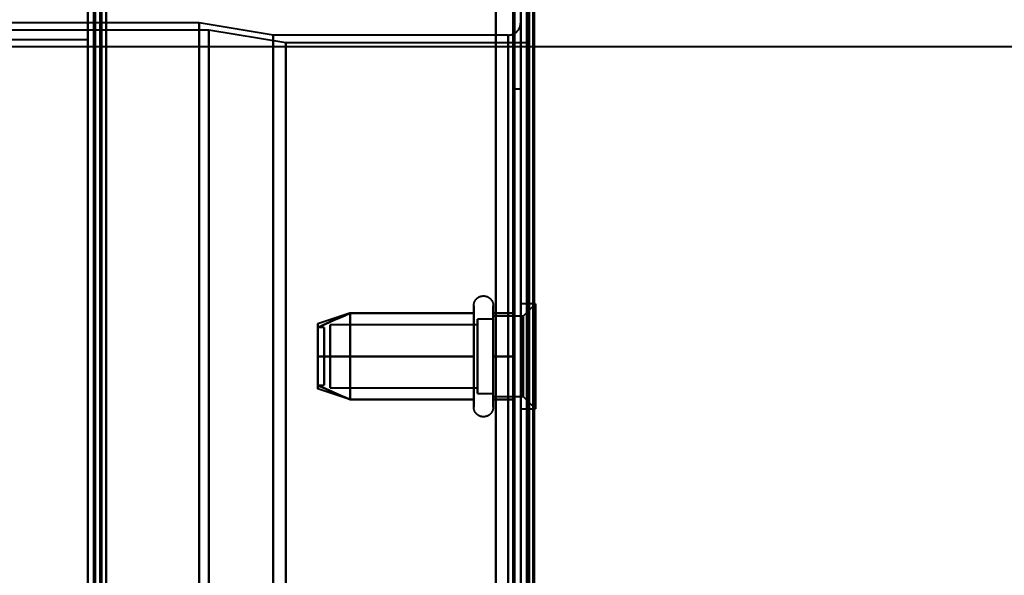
# Model space of a CAD drawing. Header units: millimetres. Extents: x -1087 to 1688, y -120 to 936.
# Tile 22 of 88: x -541 to -461, y 355 to 400. Entities that reach past the tile are written whole.
import ezdxf

# ---------------------------------------------------------------- set-up
doc = ezdxf.new("R2010")
doc.units = ezdxf.units.MM
doc.layers.add('A-GENM', color=13, linetype='Continuous', lineweight=40)
doc.layers.add('G-IMPT', color=8, linetype='Continuous', lineweight=40)

# ---------------------------------------------------------------- blocks, each defined once
blk = doc.blocks.new('NEXA 400 CALQUES_dwg-748074-Arrière')
at = {"layer": 'G-IMPT'}
for p, q in [((-534.5, 862.272), (-534.5, 129.472)), ((-535, 827.772), (-535, 128.972)), ((-500, 827.772), (-500, 128.972)), ((-500, 129.472), (-500, 827.272)), ((-500, 298.372), (-500, 410.872)), ((-500, 298.372), (-500, 410.872)), ((-500, 410.872), (-500, 185.872)), ((-500, 410.872), (-500, 185.872)), ((-499.3, 298.372), (-499.3, 410.872)), ((-499.3, 410.872), (-499.3, 298.372)), ((-500.5, 400.522), (-500.5, 397.272)), ((-500.5, 397.272), (-500.5, 400.522)), ((-500, 397.272), (-500, 400.522)), ((-500, 400.522), (-500, 397.272)), ((-535, 399.872), (-535, 298.372)), ((-535, 298.372), (-535, 399.872)), ((-534.5, 399.872), (-534.5, 298.372)), ((-534.5, 298.372), (-534.5, 399.872)), ((-500.5, 399.872), (-500.5, 298.372)), ((-500.5, 298.372), (-500.5, 399.872)), ((-500, 399.872), (-500, 298.372)), ((-500, 298.372), (-500, 399.872)), ((-526, 399.372), (-556, 399.372)), ((-520, 398.372), (-526, 399.372)), ((-526, 399.372), (-526, 298.372)), ((-526, 298.372), (-526, 399.372)), ((-500, 399.372), (-500, 298.372)), ((-500, 399.372), (-500, 197.372)), ((-500, 298.372), (-500, 399.372)), ((-525.198, 398.781), (-556.773, 398.781)), ((-518.99, 397.746), (-525.198, 398.781)), ((-525.198, 298.372), (-525.198, 398.781)), ((-525.198, 398.781), (-525.198, 298.372)), ((-501, 398.372), (-520, 398.372)), ((-520, 398.372), (-520, 298.372)), ((-520, 298.372), (-520, 398.372)), ((-501, 398.372), (-501, 298.372)), ((-501, 298.372), (-501, 398.372)), ((-501, 198.372), (-501, 398.372)), ((574.16, 397.432), (-572.615, 397.432)), ((-499.3, 397.746), (-518.99, 397.746)), ((-518.99, 298.372), (-518.99, 397.746)), ((-518.99, 298.372), (-518.99, 397.746)), ((-518.99, 397.746), (-518.99, 298.372)), ((-518.99, 397.746), (-518.99, 298.372)), ((-500.5, 397.272), (-500.5, 394.022)), ((-500.5, 394.022), (-500.5, 397.272)), ((-500, 394.022), (-500, 397.272)), ((-500, 397.272), (-500, 394.022)), ((-499.3, 298.372), (-499.3, 397.746)), ((-499.3, 397.746), (-499.3, 198.998)), ((-499.3, 397.746), (-499.3, 198.998)), ((-500.5, 394.022), (-500, 394.022)), ((-498.8, 376.622), (-500, 376.622)), ((-498.8, 376.622), (-500, 376.622)), ((-500, 368.692), (-500, 376.622)), ((-500, 368.692), (-500, 376.622)), ((-500, 376.622), (-500, 368.692)), ((-500, 376.622), (-500, 368.692)), ((-498.8, 376.622), (-499.8, 375.622)), ((-498.8, 376.622), (-499.8, 375.622)), ((-498.8, 368.692), (-498.8, 376.622)), ((-498.8, 368.692), (-498.8, 376.622)), ((-498.8, 376.622), (-498.8, 368.692)), ((-498.8, 376.622), (-498.8, 368.692)), ((-513.811, 375.867), (-516.389, 375.008)), ((-513.811, 375.867), (-516.389, 375.008)), ((-503.796, 374.422), (-503.796, 376.472)), ((-503.796, 374.422), (-503.796, 376.472)), ((-503.796, 368.272), (-503.796, 375.923)), ((-503.796, 368.272), (-503.796, 375.923)), ((-502.215, 376.472), (-502.215, 374.422)), ((-502.215, 376.472), (-502.215, 374.422)), ((-502.215, 375.923), (-502.215, 368.272)), ((-502.215, 375.923), (-502.215, 368.272)), ((-500, 368.122), (-500, 376.053)), ((-500, 368.122), (-500, 376.053)), ((-500, 376.053), (-500, 368.122)), ((-500, 376.053), (-500, 368.122)), ((-498.8, 368.122), (-498.8, 376.053)), ((-498.8, 368.122), (-498.8, 376.053)), ((-498.8, 376.053), (-498.8, 368.122)), ((-498.8, 376.053), (-498.8, 368.122)), ((-503.5, 374.921), (-515.389, 374.921)), ((-503.5, 374.921), (-515.389, 374.921)), ((-515.389, 370.165), (-515.389, 374.921)), ((-515.389, 370.165), (-515.389, 374.921)), ((-515.389, 374.921), (-515.389, 370.165)), ((-515.389, 374.921), (-515.389, 370.165)), ((-502.215, 375.372), (-503.5, 375.372)), ((-502.215, 375.372), (-503.5, 375.372)), ((-503.5, 369.774), (-503.5, 375.372)), ((-503.5, 369.774), (-503.5, 375.372)), ((-503.5, 375.372), (-503.5, 370.872)), ((-503.5, 375.372), (-503.5, 370.872)), ((-503.5, 369.372), (-503.5, 374.97)), ((-503.5, 369.372), (-503.5, 374.97)), ((-503.5, 370.165), (-503.5, 374.921)), ((-503.5, 370.165), (-503.5, 374.921)), ((-503.5, 374.921), (-503.5, 370.165)), ((-503.5, 374.921), (-503.5, 370.165)), ((-499.8, 375.622), (-502.215, 375.622)), ((-499.8, 375.622), (-502.215, 375.622)), ((-502.215, 370.747), (-502.215, 375.622)), ((-502.215, 370.747), (-502.215, 375.622)), ((-502.215, 375.622), (-502.215, 373.997)), ((-502.215, 375.622), (-502.215, 373.997)), ((-502.215, 370.872), (-502.215, 375.372)), ((-502.215, 370.872), (-502.215, 375.372)), ((-502.215, 375.372), (-502.215, 370.872)), ((-502.215, 375.372), (-502.215, 370.872)), ((-502.215, 375.187), (-502.215, 369.122)), ((-502.215, 375.187), (-502.215, 369.122)), ((-499.8, 369.558), (-499.8, 375.622)), ((-499.8, 369.558), (-499.8, 375.622)), ((-499.8, 375.622), (-499.8, 369.558)), ((-499.8, 375.622), (-499.8, 369.558)), ((-499.8, 369.122), (-499.8, 375.187)), ((-499.8, 369.122), (-499.8, 375.187)), ((-499.8, 375.187), (-499.8, 369.122)), ((-499.8, 375.187), (-499.8, 369.122)), ((-515.889, 374.702), (-516.389, 374.702)), ((-515.889, 374.702), (-516.389, 374.702)), ((-516.389, 374.702), (-516.389, 371.414)), ((-516.389, 374.702), (-516.389, 371.414)), ((-516.389, 371.414), (-516.389, 374.702)), ((-516.389, 371.414), (-516.389, 374.702)), ((-515.889, 374.702), (-515.889, 371.414)), ((-515.889, 374.702), (-515.889, 371.414)), ((-515.889, 371.414), (-515.889, 374.702)), ((-515.889, 371.414), (-515.889, 374.702)), ((-515.389, 369.824), (-515.389, 374.579)), ((-515.389, 369.824), (-515.389, 374.579)), ((-515.389, 374.579), (-515.389, 369.824)), ((-515.389, 374.579), (-515.389, 369.824)), ((-503.796, 368.822), (-503.796, 374.422)), ((-503.796, 368.822), (-503.796, 374.422)), ((-503.5, 369.824), (-503.5, 374.579)), ((-503.5, 369.824), (-503.5, 374.579)), ((-503.5, 374.579), (-503.5, 369.824)), ((-503.5, 374.579), (-503.5, 369.824)), ((-502.215, 374.422), (-502.215, 368.822)), ((-502.215, 374.422), (-502.215, 368.822)), ((-516.389, 373.331), (-516.389, 370.042)), ((-516.389, 373.331), (-516.389, 370.042)), ((-516.389, 370.042), (-516.389, 373.331)), ((-516.389, 370.042), (-516.389, 373.331)), ((-515.889, 373.331), (-515.889, 370.042)), ((-515.889, 373.331), (-515.889, 370.042)), ((-515.889, 370.042), (-515.889, 373.331)), ((-515.889, 370.042), (-515.889, 373.331)), ((-503.5, 373.872), (-503.5, 369.774)), ((-503.5, 373.872), (-503.5, 369.774)), ((-502.215, 369.122), (-502.215, 373.997)), ((-502.215, 369.122), (-502.215, 373.997)), ((-502.215, 373.997), (-502.215, 369.558)), ((-502.215, 373.997), (-502.215, 369.558)), ((-502.215, 369.372), (-502.215, 373.872)), ((-502.215, 369.372), (-502.215, 373.872)), ((-502.215, 373.872), (-502.215, 369.372)), ((-502.215, 373.872), (-502.215, 369.372)), ((-503.5, 370.872), (-503.5, 369.372)), ((-503.5, 370.872), (-503.5, 369.372)), ((-516.389, 370.042), (-515.889, 370.042)), ((-516.389, 370.042), (-515.889, 370.042)), ((-513.811, 368.877), (-516.389, 369.737)), ((-513.811, 368.877), (-516.389, 369.737)), ((-515.389, 369.824), (-503.5, 369.824)), ((-515.389, 369.824), (-503.5, 369.824)), ((-503.5, 369.372), (-502.215, 369.372)), ((-503.5, 369.372), (-502.215, 369.372)), ((-502.215, 369.122), (-499.8, 369.122)), ((-502.215, 369.122), (-499.8, 369.122)), ((-499.8, 369.122), (-498.8, 368.122)), ((-499.8, 369.122), (-498.8, 368.122)), ((-500, 368.122), (-498.8, 368.122)), ((-500, 368.122), (-498.8, 368.122))]:
    blk.add_line(p, q, dxfattribs=at)
at = {"layer": 'G-IMPT', "flags": 128}
for points in [[(-535, 128.972), (-535, 312.422), (-535, 495.872), (-535, 679.322), (-535, 862.772)], [(-535, 862.772), (-535, 679.322), (-535, 495.872), (-535, 312.422), (-535, 128.972)], [(-534.5, 128.972), (-534.5, 312.422), (-534.5, 495.872), (-534.5, 679.322), (-534.5, 862.772)], [(-534.5, 129.472), (-534.5, 312.672), (-534.5, 495.872), (-534.5, 679.072), (-534.5, 862.272)], [(-534.5, 862.272), (-534.5, 679.072), (-534.5, 495.872), (-534.5, 312.672), (-534.5, 129.472)], [(-534.5, 129.472), (-534.5, 312.672), (-534.5, 495.872), (-534.5, 679.072), (-534.5, 862.272)], [(-534.5, 862.272), (-534.5, 679.072), (-534.5, 495.872), (-534.5, 312.672), (-534.5, 129.472)], [(-534.5, 129.472), (-534.5, 312.672), (-534.5, 495.872), (-534.5, 679.072), (-534.5, 862.272)], [(-534.5, 862.272), (-534.5, 679.072), (-534.5, 495.872), (-534.5, 312.672), (-534.5, 129.472)], [(-534.4, 862.772), (-534.4, 679.322), (-534.4, 495.872), (-534.4, 312.422), (-534.4, 128.972)], [(-534.4, 862.772), (-534.4, 679.322), (-534.4, 495.872), (-534.4, 312.422), (-534.4, 128.972)], [(-534.4, 128.972), (-534.4, 312.422), (-534.4, 495.872), (-534.4, 679.322), (-534.4, 862.772)], [(-534, 862.272), (-534, 679.072), (-534, 495.872), (-534, 312.672), (-534, 129.472)], [(-534, 862.272), (-534, 679.072), (-534, 495.872), (-534, 312.672), (-534, 129.472)], [(-534, 129.472), (-534, 312.672), (-534, 495.872), (-534, 679.072), (-534, 862.272)], [(-533.9, 129.472), (-533.9, 312.672), (-533.9, 495.872), (-533.9, 679.072), (-533.9, 862.272)], [(-533.9, 862.272), (-533.9, 679.072), (-533.9, 495.872), (-533.9, 312.672), (-533.9, 129.472)], [(-533.9, 129.472), (-533.9, 312.672), (-533.9, 495.872), (-533.9, 679.072), (-533.9, 862.272)], [(-535, 827.772), (-535, 653.072), (-535, 478.372), (-535, 303.672), (-535, 128.972)], [(-535, 128.972), (-535, 303.672), (-535, 478.372), (-535, 653.072), (-535, 827.772)], [(-534.5, 827.772), (-534.5, 653.072), (-534.5, 478.372), (-534.5, 303.672), (-534.5, 128.972)], [(-534.4, 128.972), (-534.4, 303.672), (-534.4, 478.372), (-534.4, 653.072), (-534.4, 827.772)], [(-534.4, 827.772), (-534.4, 653.072), (-534.4, 478.372), (-534.4, 303.672), (-534.4, 128.972)], [(-534.4, 128.972), (-534.4, 303.672), (-534.4, 478.372), (-534.4, 653.072), (-534.4, 827.772)], [(-533.5, 129.472), (-533.5, 303.922), (-533.5, 478.372), (-533.5, 652.822), (-533.5, 827.272)], [(-533.5, 827.272), (-533.5, 652.822), (-533.5, 478.372), (-533.5, 303.922), (-533.5, 129.472)], [(-533.5, 129.472), (-533.5, 303.922), (-533.5, 478.372), (-533.5, 652.822), (-533.5, 827.272)], [(-533.5, 827.272), (-533.5, 652.822), (-533.5, 478.372), (-533.5, 303.922), (-533.5, 129.472)], [(-502, 827.772), (-502, 653.072), (-502, 478.372), (-502, 303.672), (-502, 128.972)], [(-502, 128.972), (-502, 303.672), (-502, 478.372), (-502, 653.072), (-502, 827.772)], [(-502, 128.972), (-502, 303.672), (-502, 478.372), (-502, 653.072), (-502, 827.772)], [(-502, 827.772), (-502, 653.072), (-502, 478.372), (-502, 303.672), (-502, 128.972)], [(-502, 827.272), (-502, 652.822), (-502, 478.372), (-502, 303.922), (-502, 129.472)], [(-502, 129.472), (-502, 303.922), (-502, 478.372), (-502, 652.822), (-502, 827.272)], [(-502, 129.472), (-502, 303.922), (-502, 478.372), (-502, 652.822), (-502, 827.272)], [(-502, 827.272), (-502, 652.822), (-502, 478.372), (-502, 303.922), (-502, 129.472)], [(-500.6, 827.272), (-500.6, 652.822), (-500.6, 478.372), (-500.6, 303.922), (-500.6, 129.472)], [(-500.6, 827.272), (-500.6, 652.822), (-500.6, 478.372), (-500.6, 303.922), (-500.6, 129.472)], [(-500.6, 129.472), (-500.6, 303.922), (-500.6, 478.372), (-500.6, 652.822), (-500.6, 827.272)], [(-500.6, 129.472), (-500.6, 303.922), (-500.6, 478.372), (-500.6, 652.822), (-500.6, 827.272)], [(-500.6, 129.472), (-500.6, 303.922), (-500.6, 478.372), (-500.6, 652.822), (-500.6, 827.272)], [(-500.6, 827.272), (-500.6, 652.822), (-500.6, 478.372), (-500.6, 303.922), (-500.6, 129.472)], [(-500.5, 129.472), (-500.5, 303.922), (-500.5, 478.372), (-500.5, 652.822), (-500.5, 827.272)], [(-500.5, 827.272), (-500.5, 652.822), (-500.5, 478.372), (-500.5, 303.922), (-500.5, 129.472)], [(-500, 827.772), (-500, 653.072), (-500, 478.372), (-500, 303.672), (-500, 128.972)], [(-500, 128.972), (-500, 303.672), (-500, 478.372), (-500, 653.072), (-500, 827.772)], [(-500, 827.272), (-500, 652.822), (-500, 478.372), (-500, 303.922), (-500, 129.472)], [(-500, 129.472), (-500, 303.922), (-500, 478.372), (-500, 652.822), (-500, 827.272)], [(-500, 129.472), (-500, 303.922), (-500, 478.372), (-500, 652.822), (-500, 827.272)], [(-500, 161.372), (-500, 327.847), (-500, 494.322), (-500, 660.797), (-500, 827.272)], [(-500, 827.272), (-500, 652.822), (-500, 478.372), (-500, 303.922), (-500, 129.472)], [(-500, 827.272), (-500, 660.797), (-500, 494.322), (-500, 327.847), (-500, 161.372)], [(-499.5, 827.772), (-499.5, 653.072), (-499.5, 478.372), (-499.5, 303.672), (-499.5, 128.972)], [(-499.5, 827.272), (-499.5, 652.822), (-499.5, 478.372), (-499.5, 303.922), (-499.5, 129.472)], [(-499.5, 129.472), (-499.5, 303.922), (-499.5, 478.372), (-499.5, 652.822), (-499.5, 827.272)], [(-499.5, 129.472), (-499.5, 303.922), (-499.5, 478.372), (-499.5, 652.822), (-499.5, 827.272)], [(-499.5, 827.272), (-499.5, 652.822), (-499.5, 478.372), (-499.5, 303.922), (-499.5, 129.472)], [(-499.5, 129.472), (-499.5, 303.922), (-499.5, 478.372), (-499.5, 652.822), (-499.5, 827.272)], [(-499.5, 827.272), (-499.5, 652.822), (-499.5, 478.372), (-499.5, 303.922), (-499.5, 129.472)], [(-499.4, 128.972), (-499.4, 303.672), (-499.4, 478.372), (-499.4, 653.072), (-499.4, 827.772)], [(-499.4, 827.772), (-499.4, 653.072), (-499.4, 478.372), (-499.4, 303.672), (-499.4, 128.972)], [(-499.4, 128.972), (-499.4, 303.672), (-499.4, 478.372), (-499.4, 653.072), (-499.4, 827.772)], [(-499, 129.372), (-499, 303.872), (-499, 478.372), (-499, 652.872), (-499, 827.372)], [(-499, 827.372), (-499, 652.872), (-499, 478.372), (-499, 303.872), (-499, 129.372)], [(-499, 827.272), (-499, 652.822), (-499, 478.372), (-499, 303.922), (-499, 129.472)], [(-499, 129.472), (-499, 303.922), (-499, 478.372), (-499, 652.822), (-499, 827.272)], [(-498.9, 161.372), (-498.9, 327.847), (-498.9, 494.322), (-498.9, 660.797), (-498.9, 827.272)], [(-498.9, 827.272), (-498.9, 660.797), (-498.9, 494.322), (-498.9, 327.847), (-498.9, 161.372)], [(-535, 670.072), (-535, 570.472), (-535, 470.872), (-535, 371.272), (-535, 271.672)], [(-535, 271.672), (-535, 371.272), (-535, 470.872), (-535, 570.472), (-535, 670.072)], [(-535, 670.072), (-535, 570.472), (-535, 470.872), (-535, 371.272), (-535, 271.672)], [(-535, 271.672), (-535, 371.272), (-535, 470.872), (-535, 570.472), (-535, 670.072)], [(-534.5, 271.672), (-534.5, 371.272), (-534.5, 470.872), (-534.5, 570.472), (-534.5, 670.072)], [(-534.4, 670.072), (-534.4, 570.472), (-534.4, 470.872), (-534.4, 371.272), (-534.4, 271.672)], [(-534.4, 271.672), (-534.4, 371.272), (-534.4, 470.872), (-534.4, 570.472), (-534.4, 670.072)], [(-534.4, 670.072), (-534.4, 570.472), (-534.4, 470.872), (-534.4, 371.272), (-534.4, 271.672)], [(-533.5, 271.672), (-533.5, 371.272), (-533.5, 470.872), (-533.5, 570.472), (-533.5, 670.072)], [(-533.5, 670.072), (-533.5, 570.472), (-533.5, 470.872), (-533.5, 371.272), (-533.5, 271.672)], [(-533.5, 271.672), (-533.5, 371.272), (-533.5, 470.872), (-533.5, 570.472), (-533.5, 670.072)], [(-533.5, 670.072), (-533.5, 570.472), (-533.5, 470.872), (-533.5, 371.272), (-533.5, 271.672)], [(-501, 398.372), (-500.96, 398.373), (-500.92, 398.376), (-500.88, 398.379), (-500.841, 398.385), (-500.801, 398.392), (-500.762, 398.401), (-500.724, 398.411), (-500.685, 398.423), (-500.648, 398.436), (-500.611, 398.451), (-500.574, 398.468), (-500.538, 398.485), (-500.503, 398.504), (-500.469, 398.525), (-500.435, 398.547), (-500.403, 398.57), (-500.371, 398.595), (-500.341, 398.62), (-500.311, 398.647), (-500.283, 398.676), (-500.255, 398.705), (-500.229, 398.735), (-500.204, 398.766), (-500.181, 398.799), (-500.159, 398.832), (-500.138, 398.866), (-500.118, 398.901), (-500.1, 398.937), (-500.083, 398.973), (-500.068, 399.01), (-500.054, 399.048), (-500.042, 399.086), (-500.031, 399.124), (-500.022, 399.163), (-500.015, 399.202), (-500.009, 399.242), (-500.004, 399.282), (-500.001, 399.322), (-500, 399.362), (-500, 399.372)], [(-503.796, 376.472), (-503.795, 376.504), (-503.793, 376.535), (-503.79, 376.567), (-503.786, 376.598), (-503.78, 376.629), (-503.773, 376.66), (-503.765, 376.691), (-503.756, 376.721), (-503.745, 376.751), (-503.733, 376.78), (-503.72, 376.809), (-503.706, 376.837), (-503.691, 376.865), (-503.675, 376.892), (-503.658, 376.919), (-503.639, 376.944), (-503.62, 376.969), (-503.6, 376.993), (-503.578, 377.017), (-503.556, 377.039), (-503.533, 377.061), (-503.509, 377.082), (-503.484, 377.101), (-503.459, 377.12), (-503.432, 377.137), (-503.405, 377.154), (-503.378, 377.169), (-503.35, 377.184), (-503.321, 377.197), (-503.292, 377.209), (-503.262, 377.22), (-503.232, 377.23), (-503.201, 377.238), (-503.171, 377.245), (-503.14, 377.251), (-503.108, 377.256), (-503.077, 377.259), (-503.045, 377.262), (-503.014, 377.263), (-502.982, 377.262), (-502.951, 377.261), (-502.919, 377.258), (-502.888, 377.254), (-502.857, 377.249), (-502.826, 377.242), (-502.795, 377.234), (-502.765, 377.225), (-502.735, 377.215), (-502.705, 377.204), (-502.676, 377.191), (-502.648, 377.177), (-502.62, 377.162), (-502.593, 377.146), (-502.566, 377.129), (-502.54, 377.111), (-502.515, 377.092), (-502.491, 377.072), (-502.467, 377.051), (-502.444, 377.029), (-502.422, 377.006), (-502.402, 376.982), (-502.382, 376.958), (-502.363, 376.933), (-502.345, 376.907), (-502.328, 376.88), (-502.312, 376.852), (-502.298, 376.824), (-502.284, 376.796), (-502.272, 376.767), (-502.261, 376.737), (-502.251, 376.707), (-502.242, 376.677), (-502.234, 376.646), (-502.228, 376.615), (-502.223, 376.584), (-502.219, 376.552), (-502.216, 376.521), (-502.215, 376.489), (-502.215, 376.472)], [(-503.796, 376.472), (-503.795, 376.504), (-503.793, 376.535), (-503.79, 376.567), (-503.786, 376.598), (-503.78, 376.629), (-503.773, 376.66), (-503.765, 376.691), (-503.756, 376.721), (-503.745, 376.751), (-503.733, 376.78), (-503.72, 376.809), (-503.706, 376.837), (-503.691, 376.865), (-503.675, 376.892), (-503.658, 376.919), (-503.639, 376.944), (-503.62, 376.969), (-503.6, 376.993), (-503.578, 377.017), (-503.556, 377.039), (-503.533, 377.061), (-503.509, 377.082), (-503.484, 377.101), (-503.459, 377.12), (-503.432, 377.137), (-503.405, 377.154), (-503.378, 377.169), (-503.35, 377.184), (-503.321, 377.197), (-503.292, 377.209), (-503.262, 377.22), (-503.232, 377.23), (-503.201, 377.238), (-503.171, 377.245), (-503.14, 377.251), (-503.108, 377.256), (-503.077, 377.259), (-503.045, 377.262), (-503.014, 377.263), (-502.982, 377.262), (-502.951, 377.261), (-502.919, 377.258), (-502.888, 377.254), (-502.857, 377.249), (-502.826, 377.242), (-502.795, 377.234), (-502.765, 377.225), (-502.735, 377.215), (-502.705, 377.204), (-502.676, 377.191), (-502.648, 377.177), (-502.62, 377.162), (-502.593, 377.146), (-502.566, 377.129), (-502.54, 377.111), (-502.515, 377.092), (-502.491, 377.072), (-502.467, 377.051), (-502.444, 377.029), (-502.422, 377.006), (-502.402, 376.982), (-502.382, 376.958), (-502.363, 376.933), (-502.345, 376.907), (-502.328, 376.88), (-502.312, 376.852), (-502.298, 376.824), (-502.284, 376.796), (-502.272, 376.767), (-502.261, 376.737), (-502.251, 376.707), (-502.242, 376.677), (-502.234, 376.646), (-502.228, 376.615), (-502.223, 376.584), (-502.219, 376.552), (-502.216, 376.521), (-502.215, 376.489), (-502.215, 376.472)], [(-513.796, 375.872), (-514.444, 375.584), (-515.092, 375.295), (-515.741, 375.007), (-516.389, 374.718)], [(-516.389, 374.718), (-515.741, 375.007), (-515.092, 375.295), (-514.444, 375.584), (-513.796, 375.872)], [(-513.796, 375.872), (-514.444, 375.584), (-515.092, 375.295), (-515.741, 375.007), (-516.389, 374.718)], [(-516.389, 374.718), (-515.741, 375.007), (-515.092, 375.295), (-514.444, 375.584), (-513.796, 375.872)], [(-513.796, 375.872), (-514.444, 375.584), (-515.092, 375.295), (-515.741, 375.007), (-516.389, 374.718)], [(-516.389, 374.718), (-515.741, 375.007), (-515.092, 375.295), (-514.444, 375.584), (-513.796, 375.872)], [(-513.796, 375.872), (-514.444, 375.584), (-515.092, 375.295), (-515.741, 375.007), (-516.389, 374.718)], [(-516.389, 374.718), (-515.741, 375.007), (-515.092, 375.295), (-514.444, 375.584), (-513.796, 375.872)], [(-513.796, 372.372), (-513.796, 373.247), (-513.796, 374.122), (-513.796, 374.997), (-513.796, 375.872)], [(-513.796, 375.872), (-513.796, 374.997), (-513.796, 374.122), (-513.796, 373.247), (-513.796, 372.372)], [(-513.796, 372.372), (-513.796, 373.247), (-513.796, 374.122), (-513.796, 374.997), (-513.796, 375.872)], [(-513.796, 375.872), (-513.796, 374.997), (-513.796, 374.122), (-513.796, 373.247), (-513.796, 372.372)], [(-513.796, 375.872), (-513.796, 374.997), (-513.796, 374.122), (-513.796, 373.247), (-513.796, 372.372)], [(-503.796, 375.872), (-506.296, 375.872), (-508.796, 375.872), (-511.296, 375.872), (-513.796, 375.872)], [(-513.796, 375.872), (-511.296, 375.872), (-508.796, 375.872), (-506.296, 375.872), (-503.796, 375.872)], [(-503.796, 375.872), (-506.296, 375.872), (-508.796, 375.872), (-511.296, 375.872), (-513.796, 375.872)], [(-513.796, 372.372), (-513.796, 373.247), (-513.796, 374.122), (-513.796, 374.997), (-513.796, 375.872)], [(-513.796, 375.872), (-511.296, 375.872), (-508.796, 375.872), (-506.296, 375.872), (-503.796, 375.872)], [(-513.796, 375.872), (-513.796, 374.997), (-513.796, 374.122), (-513.796, 373.247), (-513.796, 372.372)], [(-503.796, 375.872), (-506.296, 375.872), (-508.796, 375.872), (-511.296, 375.872), (-513.796, 375.872)], [(-513.796, 375.872), (-511.296, 375.872), (-508.796, 375.872), (-506.296, 375.872), (-503.796, 375.872)], [(-503.796, 375.872), (-506.296, 375.872), (-508.796, 375.872), (-511.296, 375.872), (-513.796, 375.872)], [(-513.796, 372.372), (-513.796, 373.247), (-513.796, 374.122), (-513.796, 374.997), (-513.796, 375.872)], [(-513.796, 375.872), (-511.296, 375.872), (-508.796, 375.872), (-506.296, 375.872), (-503.796, 375.872)], [(-503.796, 376.472), (-503.796, 376.469), (-503.796, 376.459), (-503.796, 376.443), (-503.796, 376.42), (-503.796, 376.391), (-503.796, 376.355), (-503.796, 376.313), (-503.796, 376.264), (-503.796, 376.209), (-503.796, 376.149), (-503.796, 376.082), (-503.796, 376.009), (-503.796, 375.93), (-503.796, 375.846), (-503.796, 375.756), (-503.796, 375.661), (-503.796, 375.56), (-503.796, 375.455), (-503.796, 375.344), (-503.796, 375.229), (-503.796, 375.109), (-503.796, 374.985), (-503.796, 374.856), (-503.796, 374.724), (-503.796, 374.588), (-503.796, 374.448), (-503.796, 374.305), (-503.796, 374.159), (-503.796, 374.01), (-503.796, 373.858), (-503.796, 373.704), (-503.796, 373.548), (-503.796, 373.39), (-503.796, 373.23), (-503.796, 373.069), (-503.796, 372.907), (-503.796, 372.744), (-503.796, 372.58), (-503.796, 372.417), (-503.796, 372.253), (-503.796, 372.089), (-503.796, 371.925), (-503.796, 371.763), (-503.796, 371.601), (-503.796, 371.441), (-503.796, 371.282), (-503.796, 371.125), (-503.796, 370.969), (-503.796, 370.817), (-503.796, 370.666), (-503.796, 370.518), (-503.796, 370.374), (-503.796, 370.232), (-503.796, 370.094), (-503.796, 369.959), (-503.796, 369.829), (-503.796, 369.702), (-503.796, 369.58), (-503.796, 369.462), (-503.796, 369.349), (-503.796, 369.241), (-503.796, 369.137), (-503.796, 369.039), (-503.796, 368.946), (-503.796, 368.859), (-503.796, 368.822)], [(-503.796, 375.923), (-503.796, 376.002), (-503.796, 376.075), (-503.796, 376.143), (-503.796, 376.204), (-503.796, 376.26), (-503.796, 376.309), (-503.796, 376.351), (-503.796, 376.388), (-503.796, 376.418), (-503.796, 376.441), (-503.796, 376.458), (-503.796, 376.468), (-503.796, 376.472)], [(-503.796, 376.472), (-503.796, 376.469), (-503.796, 376.459), (-503.796, 376.443), (-503.796, 376.42), (-503.796, 376.391), (-503.796, 376.355), (-503.796, 376.313), (-503.796, 376.264), (-503.796, 376.209), (-503.796, 376.149), (-503.796, 376.082), (-503.796, 376.009), (-503.796, 375.93), (-503.796, 375.846), (-503.796, 375.756), (-503.796, 375.661), (-503.796, 375.56), (-503.796, 375.455), (-503.796, 375.344), (-503.796, 375.229), (-503.796, 375.109), (-503.796, 374.985), (-503.796, 374.856), (-503.796, 374.724), (-503.796, 374.588), (-503.796, 374.448), (-503.796, 374.305), (-503.796, 374.159), (-503.796, 374.01), (-503.796, 373.858), (-503.796, 373.704), (-503.796, 373.548), (-503.796, 373.39), (-503.796, 373.23), (-503.796, 373.069), (-503.796, 372.907), (-503.796, 372.744), (-503.796, 372.58), (-503.796, 372.417), (-503.796, 372.253), (-503.796, 372.089), (-503.796, 371.925), (-503.796, 371.763), (-503.796, 371.601), (-503.796, 371.441), (-503.796, 371.282), (-503.796, 371.125), (-503.796, 370.969), (-503.796, 370.817), (-503.796, 370.666), (-503.796, 370.518), (-503.796, 370.374), (-503.796, 370.232), (-503.796, 370.094), (-503.796, 369.959), (-503.796, 369.829), (-503.796, 369.702), (-503.796, 369.58), (-503.796, 369.462), (-503.796, 369.349), (-503.796, 369.241), (-503.796, 369.137), (-503.796, 369.039), (-503.796, 368.946), (-503.796, 368.859), (-503.796, 368.822)], [(-503.796, 375.923), (-503.796, 376.002), (-503.796, 376.075), (-503.796, 376.143), (-503.796, 376.204), (-503.796, 376.26), (-503.796, 376.309), (-503.796, 376.351), (-503.796, 376.388), (-503.796, 376.418), (-503.796, 376.441), (-503.796, 376.458), (-503.796, 376.468), (-503.796, 376.472)], [(-503.796, 368.272), (-503.796, 368.276), (-503.796, 368.285), (-503.796, 368.302), (-503.796, 368.325), (-503.796, 368.354), (-503.796, 368.39), (-503.796, 368.432), (-503.796, 368.48), (-503.796, 368.535), (-503.796, 368.596), (-503.796, 368.663), (-503.796, 368.736), (-503.796, 368.814), (-503.796, 368.899), (-503.796, 368.988), (-503.796, 369.084), (-503.796, 369.184), (-503.796, 369.29), (-503.796, 369.4), (-503.796, 369.516), (-503.796, 369.636), (-503.796, 369.76), (-503.796, 369.888), (-503.796, 370.021), (-503.796, 370.157), (-503.796, 370.297), (-503.796, 370.44), (-503.796, 370.586), (-503.796, 370.735), (-503.796, 370.887), (-503.796, 371.041), (-503.796, 371.197), (-503.796, 371.355), (-503.796, 371.514), (-503.796, 371.675), (-503.796, 371.838), (-503.796, 372.001), (-503.796, 372.164), (-503.796, 372.328), (-503.796, 372.492), (-503.796, 372.656), (-503.796, 372.819), (-503.796, 372.982), (-503.796, 373.143), (-503.796, 373.304), (-503.796, 373.463), (-503.796, 373.62), (-503.796, 373.775), (-503.796, 373.928), (-503.796, 374.079), (-503.796, 374.226), (-503.796, 374.371), (-503.796, 374.513), (-503.796, 374.651), (-503.796, 374.785), (-503.796, 374.916), (-503.796, 375.042), (-503.796, 375.165), (-503.796, 375.282), (-503.796, 375.396), (-503.796, 375.504), (-503.796, 375.607), (-503.796, 375.705), (-503.796, 375.798), (-503.796, 375.886), (-503.796, 375.923)], [(-503.796, 368.272), (-503.796, 368.276), (-503.796, 368.285), (-503.796, 368.302), (-503.796, 368.325), (-503.796, 368.354), (-503.796, 368.39), (-503.796, 368.432), (-503.796, 368.48), (-503.796, 368.535), (-503.796, 368.596), (-503.796, 368.663), (-503.796, 368.736), (-503.796, 368.814), (-503.796, 368.899), (-503.796, 368.988), (-503.796, 369.084), (-503.796, 369.184), (-503.796, 369.29), (-503.796, 369.4), (-503.796, 369.516), (-503.796, 369.636), (-503.796, 369.76), (-503.796, 369.888), (-503.796, 370.021), (-503.796, 370.157), (-503.796, 370.297), (-503.796, 370.44), (-503.796, 370.586), (-503.796, 370.735), (-503.796, 370.887), (-503.796, 371.041), (-503.796, 371.197), (-503.796, 371.355), (-503.796, 371.514), (-503.796, 371.675), (-503.796, 371.838), (-503.796, 372.001), (-503.796, 372.164), (-503.796, 372.328), (-503.796, 372.492), (-503.796, 372.656), (-503.796, 372.819), (-503.796, 372.982), (-503.796, 373.143), (-503.796, 373.304), (-503.796, 373.463), (-503.796, 373.62), (-503.796, 373.775), (-503.796, 373.928), (-503.796, 374.079), (-503.796, 374.226), (-503.796, 374.371), (-503.796, 374.513), (-503.796, 374.651), (-503.796, 374.785), (-503.796, 374.916), (-503.796, 375.042), (-503.796, 375.165), (-503.796, 375.282), (-503.796, 375.396), (-503.796, 375.504), (-503.796, 375.607), (-503.796, 375.705), (-503.796, 375.798), (-503.796, 375.886), (-503.796, 375.923)], [(-503.796, 372.372), (-503.796, 373.247), (-503.796, 374.122), (-503.796, 374.997), (-503.796, 375.872)], [(-503.796, 375.872), (-503.796, 374.997), (-503.796, 374.122), (-503.796, 373.247), (-503.796, 372.372)], [(-503.796, 372.372), (-503.796, 373.247), (-503.796, 374.122), (-503.796, 374.997), (-503.796, 375.872)], [(-503.796, 375.872), (-503.796, 374.997), (-503.796, 374.122), (-503.796, 373.247), (-503.796, 372.372)], [(-502.215, 376.472), (-502.215, 376.469), (-502.215, 376.459), (-502.215, 376.443), (-502.215, 376.42), (-502.215, 376.391), (-502.215, 376.355), (-502.215, 376.313), (-502.215, 376.264), (-502.215, 376.209), (-502.215, 376.149), (-502.215, 376.082), (-502.215, 376.009), (-502.215, 375.93), (-502.215, 375.923)], [(-502.215, 368.822), (-502.215, 368.906), (-502.215, 368.997), (-502.215, 369.093), (-502.215, 369.194), (-502.215, 369.3), (-502.215, 369.411), (-502.215, 369.526), (-502.215, 369.647), (-502.215, 369.771), (-502.215, 369.9), (-502.215, 370.033), (-502.215, 370.169), (-502.215, 370.31), (-502.215, 370.453), (-502.215, 370.599), (-502.215, 370.749), (-502.215, 370.9), (-502.215, 371.055), (-502.215, 371.211), (-502.215, 371.369), (-502.215, 371.529), (-502.215, 371.69), (-502.215, 371.852), (-502.215, 372.015), (-502.215, 372.179), (-502.215, 372.343), (-502.215, 372.507), (-502.215, 372.671), (-502.215, 372.834), (-502.215, 372.996), (-502.215, 373.158), (-502.215, 373.318), (-502.215, 373.477), (-502.215, 373.634), (-502.215, 373.789), (-502.215, 373.942), (-502.215, 374.092), (-502.215, 374.239), (-502.215, 374.384), (-502.215, 374.525), (-502.215, 374.663), (-502.215, 374.797), (-502.215, 374.927), (-502.215, 375.054), (-502.215, 375.175), (-502.215, 375.293), (-502.215, 375.406), (-502.215, 375.513), (-502.215, 375.616), (-502.215, 375.714), (-502.215, 375.806), (-502.215, 375.893), (-502.215, 375.974), (-502.215, 376.05), (-502.215, 376.119), (-502.215, 376.183), (-502.215, 376.24), (-502.215, 376.292), (-502.215, 376.337), (-502.215, 376.375), (-502.215, 376.408), (-502.215, 376.433), (-502.215, 376.453), (-502.215, 376.465), (-502.215, 376.472), (-502.215, 376.472)], [(-502.215, 376.472), (-502.215, 376.469), (-502.215, 376.459), (-502.215, 376.443), (-502.215, 376.42), (-502.215, 376.391), (-502.215, 376.355), (-502.215, 376.313), (-502.215, 376.264), (-502.215, 376.209), (-502.215, 376.149), (-502.215, 376.082), (-502.215, 376.009), (-502.215, 375.93), (-502.215, 375.923)], [(-502.215, 368.822), (-502.215, 368.906), (-502.215, 368.997), (-502.215, 369.093), (-502.215, 369.194), (-502.215, 369.3), (-502.215, 369.411), (-502.215, 369.526), (-502.215, 369.647), (-502.215, 369.771), (-502.215, 369.9), (-502.215, 370.033), (-502.215, 370.169), (-502.215, 370.31), (-502.215, 370.453), (-502.215, 370.599), (-502.215, 370.749), (-502.215, 370.9), (-502.215, 371.055), (-502.215, 371.211), (-502.215, 371.369), (-502.215, 371.529), (-502.215, 371.69), (-502.215, 371.852), (-502.215, 372.015), (-502.215, 372.179), (-502.215, 372.343), (-502.215, 372.507), (-502.215, 372.671), (-502.215, 372.834), (-502.215, 372.996), (-502.215, 373.158), (-502.215, 373.318), (-502.215, 373.477), (-502.215, 373.634), (-502.215, 373.789), (-502.215, 373.942), (-502.215, 374.092), (-502.215, 374.239), (-502.215, 374.384), (-502.215, 374.525), (-502.215, 374.663), (-502.215, 374.797), (-502.215, 374.927), (-502.215, 375.054), (-502.215, 375.175), (-502.215, 375.293), (-502.215, 375.406), (-502.215, 375.513), (-502.215, 375.616), (-502.215, 375.714), (-502.215, 375.806), (-502.215, 375.893), (-502.215, 375.974), (-502.215, 376.05), (-502.215, 376.119), (-502.215, 376.183), (-502.215, 376.24), (-502.215, 376.292), (-502.215, 376.337), (-502.215, 376.375), (-502.215, 376.408), (-502.215, 376.433), (-502.215, 376.453), (-502.215, 376.465), (-502.215, 376.472), (-502.215, 376.472)], [(-502.215, 375.923), (-502.215, 375.838), (-502.215, 375.748), (-502.215, 375.652), (-502.215, 375.551), (-502.215, 375.445), (-502.215, 375.334), (-502.215, 375.218), (-502.215, 375.098), (-502.215, 374.973), (-502.215, 374.844), (-502.215, 374.712), (-502.215, 374.575), (-502.215, 374.435), (-502.215, 374.292), (-502.215, 374.145), (-502.215, 373.996), (-502.215, 373.844), (-502.215, 373.69), (-502.215, 373.534), (-502.215, 373.376), (-502.215, 373.216), (-502.215, 373.055), (-502.215, 372.892), (-502.215, 372.729), (-502.215, 372.566), (-502.215, 372.402), (-502.215, 372.238), (-502.215, 372.074), (-502.215, 371.911), (-502.215, 371.748), (-502.215, 371.587), (-502.215, 371.426), (-502.215, 371.268), (-502.215, 371.111), (-502.215, 370.956), (-502.215, 370.803), (-502.215, 370.653), (-502.215, 370.505), (-502.215, 370.361), (-502.215, 370.219), (-502.215, 370.082), (-502.215, 369.948), (-502.215, 369.817), (-502.215, 369.691), (-502.215, 369.569), (-502.215, 369.452), (-502.215, 369.339), (-502.215, 369.231), (-502.215, 369.128), (-502.215, 369.031), (-502.215, 368.938), (-502.215, 368.851), (-502.215, 368.77), (-502.215, 368.695), (-502.215, 368.625), (-502.215, 368.562), (-502.215, 368.504), (-502.215, 368.453), (-502.215, 368.408), (-502.215, 368.369), (-502.215, 368.337), (-502.215, 368.311), (-502.215, 368.292), (-502.215, 368.279), (-502.215, 368.273), (-502.215, 368.272)], [(-502.215, 375.923), (-502.215, 375.838), (-502.215, 375.748), (-502.215, 375.652), (-502.215, 375.551), (-502.215, 375.445), (-502.215, 375.334), (-502.215, 375.218), (-502.215, 375.098), (-502.215, 374.973), (-502.215, 374.844), (-502.215, 374.712), (-502.215, 374.575), (-502.215, 374.435), (-502.215, 374.292), (-502.215, 374.145), (-502.215, 373.996), (-502.215, 373.844), (-502.215, 373.69), (-502.215, 373.534), (-502.215, 373.376), (-502.215, 373.216), (-502.215, 373.055), (-502.215, 372.892), (-502.215, 372.729), (-502.215, 372.566), (-502.215, 372.402), (-502.215, 372.238), (-502.215, 372.074), (-502.215, 371.911), (-502.215, 371.748), (-502.215, 371.587), (-502.215, 371.426), (-502.215, 371.268), (-502.215, 371.111), (-502.215, 370.956), (-502.215, 370.803), (-502.215, 370.653), (-502.215, 370.505), (-502.215, 370.361), (-502.215, 370.219), (-502.215, 370.082), (-502.215, 369.948), (-502.215, 369.817), (-502.215, 369.691), (-502.215, 369.569), (-502.215, 369.452), (-502.215, 369.339), (-502.215, 369.231), (-502.215, 369.128), (-502.215, 369.031), (-502.215, 368.938), (-502.215, 368.851), (-502.215, 368.77), (-502.215, 368.695), (-502.215, 368.625), (-502.215, 368.562), (-502.215, 368.504), (-502.215, 368.453), (-502.215, 368.408), (-502.215, 368.369), (-502.215, 368.337), (-502.215, 368.311), (-502.215, 368.292), (-502.215, 368.279), (-502.215, 368.273), (-502.215, 368.272)], [(-502.215, 375.872), (-501.786, 375.872), (-501.357, 375.872), (-500.929, 375.872), (-500.5, 375.872)], [(-500.5, 375.872), (-500.929, 375.872), (-501.357, 375.872), (-501.786, 375.872), (-502.215, 375.872)], [(-502.215, 375.872), (-501.786, 375.872), (-501.357, 375.872), (-500.929, 375.872), (-500.5, 375.872)], [(-502.215, 372.372), (-502.215, 373.247), (-502.215, 374.122), (-502.215, 374.997), (-502.215, 375.872)], [(-500.5, 375.872), (-500.929, 375.872), (-501.357, 375.872), (-501.786, 375.872), (-502.215, 375.872)], [(-502.215, 375.872), (-502.215, 374.997), (-502.215, 374.122), (-502.215, 373.247), (-502.215, 372.372)], [(-500.5, 375.872), (-500.929, 375.872), (-501.357, 375.872), (-501.786, 375.872), (-502.215, 375.872)], [(-502.215, 375.872), (-501.786, 375.872), (-501.357, 375.872), (-500.929, 375.872), (-500.5, 375.872)], [(-502.215, 372.372), (-502.215, 373.247), (-502.215, 374.122), (-502.215, 374.997), (-502.215, 375.872)], [(-502.215, 375.872), (-501.786, 375.872), (-501.357, 375.872), (-500.929, 375.872), (-500.5, 375.872)], [(-500.5, 375.872), (-500.929, 375.872), (-501.357, 375.872), (-501.786, 375.872), (-502.215, 375.872)], [(-502.215, 375.872), (-502.215, 374.997), (-502.215, 374.122), (-502.215, 373.247), (-502.215, 372.372)], [(-500.5, 375.872), (-500.5, 374.997), (-500.5, 374.122), (-500.5, 373.247), (-500.5, 372.372)], [(-500.5, 372.372), (-500.5, 373.247), (-500.5, 374.122), (-500.5, 374.997), (-500.5, 375.872)], [(-500.5, 375.872), (-500.5, 374.997), (-500.5, 374.122), (-500.5, 373.247), (-500.5, 372.372)], [(-500.5, 372.372), (-500.5, 373.247), (-500.5, 374.122), (-500.5, 374.997), (-500.5, 375.872)], [(-500.5, 375.872), (-500.5, 374.997), (-500.5, 374.122), (-500.5, 373.247), (-500.5, 372.372)], [(-500.5, 372.372), (-500.5, 373.247), (-500.5, 374.122), (-500.5, 374.997), (-500.5, 375.872)], [(-500.5, 375.872), (-500.5, 374.997), (-500.5, 374.122), (-500.5, 373.247), (-500.5, 372.372)], [(-500.5, 372.372), (-500.5, 373.247), (-500.5, 374.122), (-500.5, 374.997), (-500.5, 375.872)], [(-513.796, 372.372), (-514.444, 372.372), (-515.092, 372.372), (-515.741, 372.372), (-516.389, 372.372)], [(-516.389, 372.372), (-515.741, 372.372), (-515.092, 372.372), (-514.444, 372.372), (-513.796, 372.372)], [(-513.796, 372.372), (-514.444, 372.372), (-515.092, 372.372), (-515.741, 372.372), (-516.389, 372.372)], [(-516.389, 372.372), (-515.741, 372.372), (-515.092, 372.372), (-514.444, 372.372), (-513.796, 372.372)], [(-513.796, 372.372), (-514.444, 372.372), (-515.092, 372.372), (-515.741, 372.372), (-516.389, 372.372)], [(-516.389, 372.372), (-515.741, 372.372), (-515.092, 372.372), (-514.444, 372.372), (-513.796, 372.372)], [(-513.796, 372.372), (-514.444, 372.372), (-515.092, 372.372), (-515.741, 372.372), (-516.389, 372.372)], [(-516.389, 372.372), (-515.741, 372.372), (-515.092, 372.372), (-514.444, 372.372), (-513.796, 372.372)], [(-513.796, 368.872), (-513.796, 369.747), (-513.796, 370.622), (-513.796, 371.497), (-513.796, 372.372)], [(-513.796, 372.372), (-513.796, 371.497), (-513.796, 370.622), (-513.796, 369.747), (-513.796, 368.872)], [(-513.796, 368.872), (-513.796, 369.747), (-513.796, 370.622), (-513.796, 371.497), (-513.796, 372.372)], [(-513.796, 372.372), (-513.796, 371.497), (-513.796, 370.622), (-513.796, 369.747), (-513.796, 368.872)], [(-513.796, 372.372), (-513.796, 371.497), (-513.796, 370.622), (-513.796, 369.747), (-513.796, 368.872)], [(-503.796, 372.372), (-506.296, 372.372), (-508.796, 372.372), (-511.296, 372.372), (-513.796, 372.372)], [(-513.796, 372.372), (-511.296, 372.372), (-508.796, 372.372), (-506.296, 372.372), (-503.796, 372.372)], [(-503.796, 372.372), (-506.296, 372.372), (-508.796, 372.372), (-511.296, 372.372), (-513.796, 372.372)], [(-513.796, 368.872), (-513.796, 369.747), (-513.796, 370.622), (-513.796, 371.497), (-513.796, 372.372)], [(-513.796, 372.372), (-511.296, 372.372), (-508.796, 372.372), (-506.296, 372.372), (-503.796, 372.372)], [(-513.796, 372.372), (-513.796, 371.497), (-513.796, 370.622), (-513.796, 369.747), (-513.796, 368.872)], [(-503.796, 372.372), (-506.296, 372.372), (-508.796, 372.372), (-511.296, 372.372), (-513.796, 372.372)], [(-513.796, 372.372), (-511.296, 372.372), (-508.796, 372.372), (-506.296, 372.372), (-503.796, 372.372)], [(-503.796, 372.372), (-506.296, 372.372), (-508.796, 372.372), (-511.296, 372.372), (-513.796, 372.372)], [(-513.796, 368.872), (-513.796, 369.747), (-513.796, 370.622), (-513.796, 371.497), (-513.796, 372.372)], [(-513.796, 372.372), (-511.296, 372.372), (-508.796, 372.372), (-506.296, 372.372), (-503.796, 372.372)], [(-503.796, 368.872), (-503.796, 369.747), (-503.796, 370.622), (-503.796, 371.497), (-503.796, 372.372)], [(-503.796, 372.372), (-503.796, 371.497), (-503.796, 370.622), (-503.796, 369.747), (-503.796, 368.872)], [(-503.796, 368.872), (-503.796, 369.747), (-503.796, 370.622), (-503.796, 371.497), (-503.796, 372.372)], [(-503.796, 372.372), (-503.796, 371.497), (-503.796, 370.622), (-503.796, 369.747), (-503.796, 368.872)], [(-500.5, 372.372), (-500.929, 372.372), (-501.357, 372.372), (-501.786, 372.372), (-502.215, 372.372)], [(-502.215, 372.372), (-501.786, 372.372), (-501.357, 372.372), (-500.929, 372.372), (-500.5, 372.372)], [(-502.215, 368.872), (-502.215, 369.747), (-502.215, 370.622), (-502.215, 371.497), (-502.215, 372.372)], [(-500.5, 372.372), (-500.929, 372.372), (-501.357, 372.372), (-501.786, 372.372), (-502.215, 372.372)], [(-502.215, 372.372), (-502.215, 371.497), (-502.215, 370.622), (-502.215, 369.747), (-502.215, 368.872)], [(-502.215, 372.372), (-501.786, 372.372), (-501.357, 372.372), (-500.929, 372.372), (-500.5, 372.372)], [(-500.5, 372.372), (-500.929, 372.372), (-501.357, 372.372), (-501.786, 372.372), (-502.215, 372.372)], [(-502.215, 368.872), (-502.215, 369.747), (-502.215, 370.622), (-502.215, 371.497), (-502.215, 372.372)], [(-502.215, 372.372), (-501.786, 372.372), (-501.357, 372.372), (-500.929, 372.372), (-500.5, 372.372)], [(-500.5, 372.372), (-500.929, 372.372), (-501.357, 372.372), (-501.786, 372.372), (-502.215, 372.372)], [(-502.215, 372.372), (-502.215, 371.497), (-502.215, 370.622), (-502.215, 369.747), (-502.215, 368.872)], [(-502.215, 372.372), (-501.786, 372.372), (-501.357, 372.372), (-500.929, 372.372), (-500.5, 372.372)], [(-500.5, 372.372), (-500.5, 371.497), (-500.5, 370.622), (-500.5, 369.747), (-500.5, 368.872)], [(-500.5, 368.872), (-500.5, 369.747), (-500.5, 370.622), (-500.5, 371.497), (-500.5, 372.372)], [(-500.5, 372.372), (-500.5, 371.497), (-500.5, 370.622), (-500.5, 369.747), (-500.5, 368.872)], [(-500.5, 368.872), (-500.5, 369.747), (-500.5, 370.622), (-500.5, 371.497), (-500.5, 372.372)], [(-500.5, 372.372), (-500.5, 371.497), (-500.5, 370.622), (-500.5, 369.747), (-500.5, 368.872)], [(-500.5, 368.872), (-500.5, 369.747), (-500.5, 370.622), (-500.5, 371.497), (-500.5, 372.372)], [(-500.5, 372.372), (-500.5, 371.497), (-500.5, 370.622), (-500.5, 369.747), (-500.5, 368.872)], [(-500.5, 368.872), (-500.5, 369.747), (-500.5, 370.622), (-500.5, 371.497), (-500.5, 372.372)], [(-516.389, 370.026), (-515.741, 369.738), (-515.092, 369.449), (-514.444, 369.161), (-513.796, 368.872)], [(-513.796, 368.872), (-514.444, 369.161), (-515.092, 369.449), (-515.741, 369.738), (-516.389, 370.026)], [(-516.389, 370.026), (-515.741, 369.738), (-515.092, 369.449), (-514.444, 369.161), (-513.796, 368.872)], [(-513.796, 368.872), (-514.444, 369.161), (-515.092, 369.449), (-515.741, 369.738), (-516.389, 370.026)], [(-516.389, 370.026), (-515.741, 369.738), (-515.092, 369.449), (-514.444, 369.161), (-513.796, 368.872)], [(-513.796, 368.872), (-514.444, 369.161), (-515.092, 369.449), (-515.741, 369.738), (-516.389, 370.026)], [(-516.389, 370.026), (-515.741, 369.738), (-515.092, 369.449), (-514.444, 369.161), (-513.796, 368.872)], [(-513.796, 368.872), (-514.444, 369.161), (-515.092, 369.449), (-515.741, 369.738), (-516.389, 370.026)], [(-513.796, 368.872), (-511.296, 368.872), (-508.796, 368.872), (-506.296, 368.872), (-503.796, 368.872)], [(-503.796, 368.872), (-506.296, 368.872), (-508.796, 368.872), (-511.296, 368.872), (-513.796, 368.872)], [(-513.796, 368.872), (-511.296, 368.872), (-508.796, 368.872), (-506.296, 368.872), (-503.796, 368.872)], [(-503.796, 368.872), (-506.296, 368.872), (-508.796, 368.872), (-511.296, 368.872), (-513.796, 368.872)], [(-513.796, 368.872), (-511.296, 368.872), (-508.796, 368.872), (-506.296, 368.872), (-503.796, 368.872)], [(-503.796, 368.872), (-506.296, 368.872), (-508.796, 368.872), (-511.296, 368.872), (-513.796, 368.872)], [(-513.796, 368.872), (-511.296, 368.872), (-508.796, 368.872), (-506.296, 368.872), (-503.796, 368.872)], [(-503.796, 368.872), (-506.296, 368.872), (-508.796, 368.872), (-511.296, 368.872), (-513.796, 368.872)], [(-503.796, 368.822), (-503.796, 368.742), (-503.796, 368.669), (-503.796, 368.602), (-503.796, 368.54), (-503.796, 368.485), (-503.796, 368.436), (-503.796, 368.393), (-503.796, 368.357), (-503.796, 368.327), (-503.796, 368.304), (-503.796, 368.287), (-503.796, 368.276), (-503.796, 368.272)], [(-503.796, 368.822), (-503.796, 368.742), (-503.796, 368.669), (-503.796, 368.602), (-503.796, 368.54), (-503.796, 368.485), (-503.796, 368.436), (-503.796, 368.393), (-503.796, 368.357), (-503.796, 368.327), (-503.796, 368.304), (-503.796, 368.287), (-503.796, 368.276), (-503.796, 368.272)], [(-500.5, 368.872), (-500.929, 368.872), (-501.357, 368.872), (-501.786, 368.872), (-502.215, 368.872)], [(-502.215, 368.872), (-501.786, 368.872), (-501.357, 368.872), (-500.929, 368.872), (-500.5, 368.872)], [(-500.5, 368.872), (-500.929, 368.872), (-501.357, 368.872), (-501.786, 368.872), (-502.215, 368.872)], [(-502.215, 368.872), (-501.786, 368.872), (-501.357, 368.872), (-500.929, 368.872), (-500.5, 368.872)], [(-500.5, 368.872), (-500.929, 368.872), (-501.357, 368.872), (-501.786, 368.872), (-502.215, 368.872)], [(-500.5, 368.872), (-500.929, 368.872), (-501.357, 368.872), (-501.786, 368.872), (-502.215, 368.872)], [(-502.215, 368.872), (-501.786, 368.872), (-501.357, 368.872), (-500.929, 368.872), (-500.5, 368.872)], [(-502.215, 368.872), (-501.786, 368.872), (-501.357, 368.872), (-500.929, 368.872), (-500.5, 368.872)], [(-502.215, 368.272), (-502.215, 368.276), (-502.215, 368.285), (-502.215, 368.302), (-502.215, 368.325), (-502.215, 368.354), (-502.215, 368.39), (-502.215, 368.432), (-502.215, 368.48), (-502.215, 368.535), (-502.215, 368.596), (-502.215, 368.663), (-502.215, 368.736), (-502.215, 368.814), (-502.215, 368.822)], [(-502.215, 368.272), (-502.215, 368.276), (-502.215, 368.285), (-502.215, 368.302), (-502.215, 368.325), (-502.215, 368.354), (-502.215, 368.39), (-502.215, 368.432), (-502.215, 368.48), (-502.215, 368.535), (-502.215, 368.596), (-502.215, 368.663), (-502.215, 368.736), (-502.215, 368.814), (-502.215, 368.822)], [(-502.215, 368.272), (-502.215, 368.241), (-502.217, 368.209), (-502.221, 368.178), (-502.225, 368.146), (-502.231, 368.115), (-502.238, 368.084), (-502.246, 368.054), (-502.255, 368.024), (-502.266, 367.994), (-502.277, 367.964), (-502.29, 367.936), (-502.304, 367.907), (-502.319, 367.88), (-502.336, 367.852), (-502.353, 367.826), (-502.371, 367.8), (-502.391, 367.775), (-502.411, 367.751), (-502.432, 367.728), (-502.455, 367.705), (-502.478, 367.684), (-502.502, 367.663), (-502.526, 367.643), (-502.552, 367.625), (-502.578, 367.607), (-502.605, 367.591), (-502.633, 367.575), (-502.661, 367.561), (-502.69, 367.548), (-502.719, 367.536), (-502.749, 367.525), (-502.779, 367.515), (-502.809, 367.507), (-502.84, 367.499), (-502.871, 367.493), (-502.902, 367.489), (-502.934, 367.485), (-502.965, 367.483), (-502.997, 367.482), (-503.028, 367.482), (-503.06, 367.484), (-503.091, 367.487), (-503.123, 367.491), (-503.154, 367.496), (-503.185, 367.503), (-503.216, 367.51), (-503.246, 367.519), (-503.276, 367.53), (-503.305, 367.541), (-503.334, 367.554), (-503.363, 367.567), (-503.391, 367.582), (-503.418, 367.598), (-503.445, 367.615), (-503.47, 367.633), (-503.496, 367.652), (-503.52, 367.672), (-503.544, 367.694), (-503.566, 367.716), (-503.588, 367.738), (-503.609, 367.762), (-503.629, 367.787), (-503.648, 367.812), (-503.666, 367.838), (-503.683, 367.865), (-503.698, 367.892), (-503.713, 367.92), (-503.727, 367.949), (-503.739, 367.978), (-503.75, 368.008), (-503.76, 368.038), (-503.769, 368.068), (-503.776, 368.099), (-503.783, 368.13), (-503.788, 368.161), (-503.792, 368.192), (-503.794, 368.224), (-503.796, 368.255), (-503.796, 368.272)], [(-502.215, 368.272), (-502.215, 368.241), (-502.217, 368.209), (-502.221, 368.178), (-502.225, 368.146), (-502.231, 368.115), (-502.238, 368.084), (-502.246, 368.054), (-502.255, 368.024), (-502.266, 367.994), (-502.277, 367.964), (-502.29, 367.936), (-502.304, 367.907), (-502.319, 367.88), (-502.336, 367.852), (-502.353, 367.826), (-502.371, 367.8), (-502.391, 367.775), (-502.411, 367.751), (-502.432, 367.728), (-502.455, 367.705), (-502.478, 367.684), (-502.502, 367.663), (-502.526, 367.643), (-502.552, 367.625), (-502.578, 367.607), (-502.605, 367.591), (-502.633, 367.575), (-502.661, 367.561), (-502.69, 367.548), (-502.719, 367.536), (-502.749, 367.525), (-502.779, 367.515), (-502.809, 367.507), (-502.84, 367.499), (-502.871, 367.493), (-502.902, 367.489), (-502.934, 367.485), (-502.965, 367.483), (-502.997, 367.482), (-503.028, 367.482), (-503.06, 367.484), (-503.091, 367.487), (-503.123, 367.491), (-503.154, 367.496), (-503.185, 367.503), (-503.216, 367.51), (-503.246, 367.519), (-503.276, 367.53), (-503.305, 367.541), (-503.334, 367.554), (-503.363, 367.567), (-503.391, 367.582), (-503.418, 367.598), (-503.445, 367.615), (-503.47, 367.633), (-503.496, 367.652), (-503.52, 367.672), (-503.544, 367.694), (-503.566, 367.716), (-503.588, 367.738), (-503.609, 367.762), (-503.629, 367.787), (-503.648, 367.812), (-503.666, 367.838), (-503.683, 367.865), (-503.698, 367.892), (-503.713, 367.92), (-503.727, 367.949), (-503.739, 367.978), (-503.75, 368.008), (-503.76, 368.038), (-503.769, 368.068), (-503.776, 368.099), (-503.783, 368.13), (-503.788, 368.161), (-503.792, 368.192), (-503.794, 368.224), (-503.796, 368.255), (-503.796, 368.272)]]:
    blk.add_lwpolyline(points, dxfattribs=at)
at = {"layer": 'G-IMPT'}
for points in [[(-516.389, 374.718), (-516.389, 374.911), (-516.389, 375.104), (-516.389, 374.911), (-516.389, 374.718)], [(-516.389, 374.718), (-516.389, 374.911), (-516.389, 375.104), (-516.389, 374.911), (-516.389, 374.718)], [(-516.389, 374.718), (-516.389, 374.91), (-516.389, 375.008), (-516.389, 375.008)], [(-516.389, 375.008), (-516.389, 375.008), (-516.389, 374.91), (-516.389, 374.718)], [(-516.389, 374.718), (-516.389, 374.91), (-516.389, 375.008), (-516.389, 375.008)], [(-516.389, 375.008), (-516.389, 375.008), (-516.389, 374.91), (-516.389, 374.718)], [(-516.389, 374.718), (-516.389, 374.439), (-516.389, 373.739), (-516.389, 372.845), (-516.389, 372.372)], [(-516.389, 372.372), (-516.389, 372.844), (-516.389, 373.738), (-516.389, 374.439), (-516.389, 374.718)], [(-516.389, 374.718), (-516.389, 374.439), (-516.389, 373.739), (-516.389, 372.845), (-516.389, 372.372)], [(-516.389, 372.372), (-516.389, 372.844), (-516.389, 373.738), (-516.389, 374.439), (-516.389, 374.718)], [(-516.389, 374.718), (-516.389, 374.446), (-516.389, 373.739), (-516.389, 372.836), (-516.389, 372.372)], [(-516.389, 372.372), (-516.389, 372.836), (-516.389, 373.739), (-516.389, 374.446), (-516.389, 374.718)], [(-516.389, 374.718), (-516.389, 374.446), (-516.389, 373.739), (-516.389, 372.836), (-516.389, 372.372)], [(-516.389, 372.372), (-516.389, 372.836), (-516.389, 373.739), (-516.389, 374.446), (-516.389, 374.718)], [(-516.389, 372.372), (-516.389, 371.9), (-516.389, 371.006), (-516.389, 370.306), (-516.389, 370.026)], [(-516.389, 370.026), (-516.389, 370.305), (-516.389, 371.006), (-516.389, 371.9), (-516.389, 372.372)], [(-516.389, 372.372), (-516.389, 371.9), (-516.389, 371.006), (-516.389, 370.306), (-516.389, 370.026)], [(-516.389, 370.026), (-516.389, 370.305), (-516.389, 371.006), (-516.389, 371.9), (-516.389, 372.372)], [(-516.389, 372.372), (-516.389, 371.908), (-516.389, 371.005), (-516.389, 370.298), (-516.389, 370.026)], [(-516.389, 370.026), (-516.389, 370.299), (-516.389, 371.006), (-516.389, 371.908), (-516.389, 372.372)], [(-516.389, 372.372), (-516.389, 371.908), (-516.389, 371.005), (-516.389, 370.298), (-516.389, 370.026)], [(-516.389, 370.026), (-516.389, 370.299), (-516.389, 371.006), (-516.389, 371.908), (-516.389, 372.372)], [(-516.389, 370.026), (-516.389, 369.833), (-516.389, 369.64), (-516.389, 369.833), (-516.389, 370.026)], [(-516.389, 370.026), (-516.389, 369.833), (-516.389, 369.64), (-516.389, 369.833), (-516.389, 370.026)], [(-516.389, 370.026), (-516.389, 369.834), (-516.389, 369.737), (-516.389, 369.737)], [(-516.389, 369.737), (-516.389, 369.737), (-516.389, 369.834), (-516.389, 370.026)], [(-516.389, 370.026), (-516.389, 369.834), (-516.389, 369.737), (-516.389, 369.737)], [(-516.389, 369.737), (-516.389, 369.737), (-516.389, 369.834), (-516.389, 370.026)]]:
    blk.add_open_spline(points, degree=3, dxfattribs=at)
blk = doc.blocks.new('Maintenance r21 - Maintenance r21-748144-Arrière')
at = {"layer": 'A-GENM'}
for p, q in [((-535, 0), (-535, 862.872)), ((-535, 862.872), (-535, 0))]:
    blk.add_line(p, q, dxfattribs=at)
blk = doc.blocks.new('Souche connecteur circulaire R23 - Souche connecteur circulaire R23-748175-Arrière')
at = {"layer": 'A-GENM'}
for p, q in [((-535, 398), (-575, 398)), ((-535, 298), (-535, 398))]:
    blk.add_line(p, q, dxfattribs=at)

msp = doc.modelspace()

# ---------------------------------------------------------------- block references
at = {"layer": 'A-GENM'}
for name in ['Maintenance r21 - Maintenance r21-748144-Arrière', 'Souche connecteur circulaire R23 - Souche connecteur circulaire R23-748175-Arrière']:
    msp.add_blockref(name, (0, 0), dxfattribs=at)
at = {"layer": 'G-IMPT'}
msp.add_blockref('NEXA 400 CALQUES_dwg-748074-Arrière', (0, 0), dxfattribs=at)

doc.saveas('drawing.dxf')
